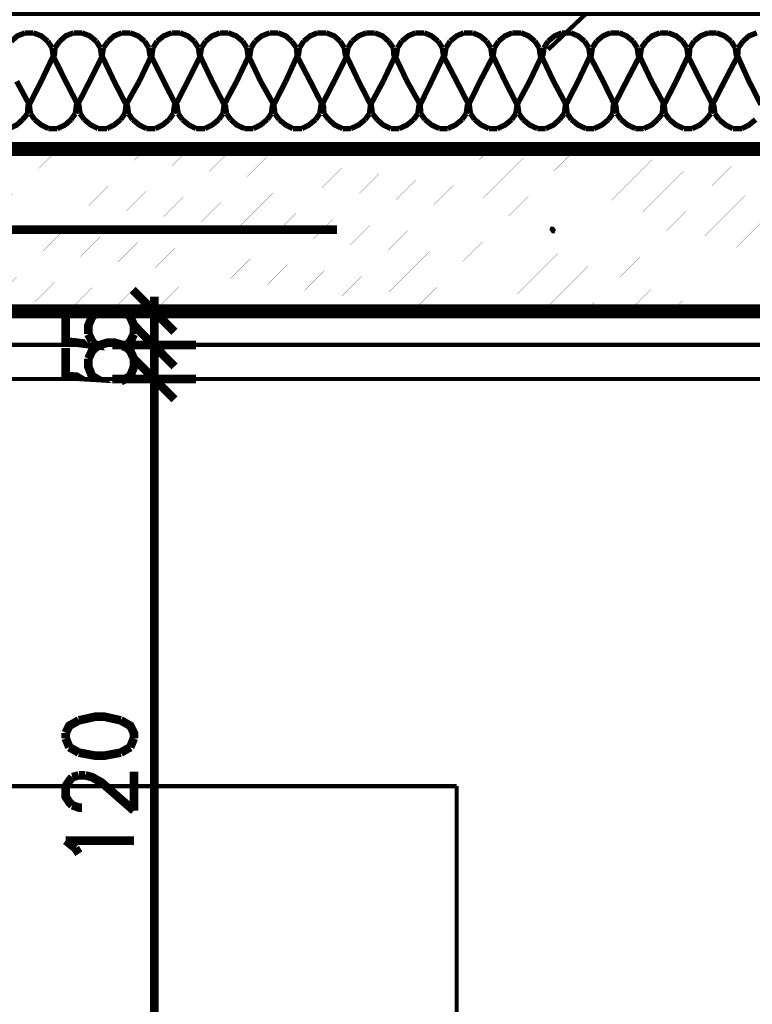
# Model space of a CAD drawing. Header units: millimetres. Extents: x -14047 to 49934, y -21523 to 14989.
# Tile 122 of 256: x 1967 to 2075, y 5509 to 5654. Entities that reach past the tile are written whole.
import ezdxf

# ---------------------------------------------------------------- set-up
doc = ezdxf.new("R2010")
doc.units = ezdxf.units.MM
doc.layers.add('H', color=7, linetype='Continuous')
doc.layers.add('P', color=7, linetype='Continuous')

msp = doc.modelspace()

# ---------------------------------------------------------------- hatches: boundary and pattern name
at = {"layer": 'H', "linetype": 'Continuous'}
msp.add_hatch(color=256, dxfattribs=at).paths.add_polyline_path([(2045.637, 5622.431), (2045.283, 5622.961), (2045.462, 5623.406), (2045.902, 5623.406), (2046.252, 5622.961), (2046.077, 5622.431)])

# ---------------------------------------------------------------- linework, layer by layer
at = {"layer": 'P'}
for points, const_width in [([(1894.313, 5689.012), (2086.817, 5689.012), (2045.108, 5649.508)], 0.635), ([(1878.62, 5634.87), (1878.62, 5654.887), (2158.597, 5654.887), (2158.597, 5286.902), (2138.58, 5286.902), (2138.58, 5634.87), (1881.615, 5634.87)], 0.795), ([(1967.948, 5651.977), (1966.803, 5651.532), (1965.918, 5650.743)], 0.795), ([(1969.183, 5651.977), (1967.948, 5651.977)], 0.795), ([(1971.297, 5650.743), (1970.328, 5651.532), (1969.183, 5651.977)], 0.795), ([(1975.092, 5651.977), (1973.942, 5651.532), (1973.062, 5650.743)], 0.795), ([(1976.327, 5651.977), (1975.092, 5651.977)], 0.795), ([(1978.441, 5650.743), (1977.472, 5651.532), (1976.327, 5651.977)], 0.795), ([(1982.231, 5651.977), (1981.086, 5651.532), (1980.206, 5650.743)], 0.795), ([(1983.466, 5651.977), (1982.231, 5651.977)], 0.795), ([(1985.586, 5650.743), (1984.616, 5651.532), (1983.466, 5651.977)], 0.795), ([(1989.55, 5651.977), (1988.405, 5651.532), (1987.435, 5650.743)], 0.795), ([(1990.785, 5651.977), (1989.55, 5651.977)], 0.795), ([(1992.905, 5650.743), (1991.935, 5651.532), (1990.785, 5651.977)], 0.795), ([(1996.694, 5651.977), (1995.549, 5651.532), (1994.579, 5650.743)], 0.795), ([(1997.929, 5651.977), (1996.694, 5651.977)], 0.795), ([(2000.049, 5650.743), (1999.074, 5651.532), (1997.929, 5651.977)], 0.795), ([(2004.013, 5651.977), (2002.868, 5651.532), (2001.898, 5650.743)], 0.795), ([(2005.248, 5651.977), (2004.013, 5651.977)], 0.795), ([(2007.278, 5650.743), (2006.398, 5651.532), (2005.248, 5651.977)], 0.795), ([(2011.067, 5651.977), (2010.012, 5651.532), (2009.042, 5650.743)], 0.795), ([(2012.392, 5651.977), (2011.067, 5651.977)], 0.795), ([(2014.422, 5650.743), (2013.537, 5651.532), (2012.392, 5651.977)], 0.795), ([(2018.301, 5651.977), (2017.151, 5651.532), (2016.181, 5650.743)], 0.795), ([(2019.536, 5651.977), (2018.301, 5651.977)], 0.795), ([(2021.561, 5650.743), (2020.681, 5651.532), (2019.536, 5651.977)], 0.795), ([(2025.53, 5651.977), (2024.47, 5651.532), (2023.5, 5650.743)], 0.795), ([(2026.855, 5651.977), (2025.53, 5651.977)], 0.795), ([(2028.88, 5650.743), (2027.91, 5651.532), (2026.855, 5651.977)], 0.795), ([(2032.674, 5651.977), (2031.614, 5651.532), (2030.644, 5650.743)], 0.795), ([(2033.994, 5651.977), (2032.674, 5651.977)], 0.795), ([(2036.024, 5650.743), (2035.054, 5651.532), (2033.994, 5651.977)], 0.795), ([(2039.818, 5651.977), (2038.758, 5651.532), (2037.789, 5650.743)], 0.795), ([(2041.138, 5651.977), (2039.818, 5651.977)], 0.795), ([(2043.168, 5650.743), (2042.198, 5651.532), (2041.138, 5651.977)], 0.795), ([(2047.137, 5651.977), (2046.077, 5651.532), (2045.108, 5650.743)], 0.795), ([(2048.457, 5651.977), (2047.137, 5651.977)], 0.795), ([(2050.487, 5650.743), (2049.517, 5651.532), (2048.457, 5651.977)], 0.795), ([(2054.276, 5651.977), (2053.221, 5651.532), (2052.252, 5650.743)], 0.795), ([(2055.601, 5651.977), (2054.276, 5651.977)], 0.795), ([(2057.631, 5650.743), (2056.661, 5651.532), (2055.601, 5651.977)], 0.795), ([(2061.595, 5651.977), (2060.45, 5651.532), (2059.571, 5650.743)], 0.795), ([(2062.83, 5651.977), (2061.595, 5651.977)], 0.795), ([(2064.95, 5650.743), (2063.98, 5651.532), (2062.83, 5651.977)], 0.795), ([(2068.739, 5651.977), (2067.595, 5651.532), (2066.625, 5650.743)], 0.795), ([(2069.974, 5651.977), (2068.739, 5651.977)], 0.795), ([(2072.089, 5650.743), (2071.119, 5651.532), (2069.974, 5651.977)], 0.795), ([(2075.883, 5651.977), (2074.739, 5651.532), (2073.854, 5650.743)], 0.795), ([(1971.917, 5649.773), (1971.297, 5650.743)], 0.795), ([(1972.092, 5648.538), (1971.917, 5649.773)], 0.795), ([(1972.357, 5649.773), (1972.267, 5648.538)], 0.795), ([(1973.062, 5650.743), (1972.357, 5649.773)], 0.795), ([(1979.056, 5649.773), (1978.441, 5650.743)], 0.795), ([(1979.236, 5648.538), (1979.056, 5649.773)], 0.795), ([(1979.501, 5649.773), (1979.321, 5648.538)], 0.795), ([(1980.206, 5650.743), (1979.501, 5649.773)], 0.795), ([(1986.2, 5649.773), (1985.586, 5650.743)], 0.795), ([(1986.375, 5648.538), (1986.2, 5649.773)], 0.795), ([(1986.82, 5649.773), (1986.64, 5648.538)], 0.795), ([(1987.435, 5650.743), (1986.82, 5649.773)], 0.795), ([(1993.519, 5649.773), (1992.905, 5650.743)], 0.795), ([(1993.699, 5648.538), (1993.519, 5649.773)], 0.795), ([(1993.959, 5649.773), (1993.784, 5648.538)], 0.795), ([(1994.579, 5650.743), (1993.959, 5649.773)], 0.795), ([(2000.664, 5649.773), (2000.049, 5650.743)], 0.795), ([(2000.838, 5648.538), (2000.664, 5649.773)], 0.795), ([(2001.278, 5649.773), (2001.103, 5648.538)], 0.795), ([(2001.898, 5650.743), (2001.278, 5649.773)], 0.795), ([(2007.983, 5649.773), (2007.278, 5650.743)], 0.795), ([(2008.073, 5648.538), (2007.983, 5649.773)], 0.795), ([(2008.422, 5649.773), (2008.247, 5648.538)], 0.795), ([(2009.042, 5650.743), (2008.422, 5649.773)], 0.795), ([(2015.037, 5649.773), (2014.422, 5650.743)], 0.795), ([(2015.212, 5648.538), (2015.037, 5649.773)], 0.795), ([(2015.567, 5649.773), (2015.392, 5648.538)], 0.795), ([(2016.181, 5650.743), (2015.567, 5649.773)], 0.795), ([(2022.271, 5649.773), (2021.561, 5650.743)], 0.795), ([(2022.356, 5648.538), (2022.271, 5649.773)], 0.795), ([(2022.886, 5649.773), (2022.711, 5648.538)], 0.795), ([(2023.5, 5650.743), (2022.886, 5649.773)], 0.795), ([(2029.5, 5649.773), (2028.88, 5650.743)], 0.795), ([(2029.675, 5648.538), (2029.5, 5649.773)], 0.795), ([(2030.03, 5649.773), (2029.85, 5648.538)], 0.795), ([(2030.644, 5650.743), (2030.03, 5649.773)], 0.795), ([(2036.644, 5649.773), (2036.024, 5650.743)], 0.795), ([(2036.819, 5648.538), (2036.644, 5649.773)], 0.795), ([(2037.169, 5649.773), (2036.994, 5648.538)], 0.795), ([(2037.789, 5650.743), (2037.169, 5649.773)], 0.795), ([(2043.783, 5649.773), (2043.168, 5650.743)], 0.795), ([(2043.963, 5648.538), (2043.783, 5649.773)], 0.795), ([(2044.493, 5649.773), (2044.313, 5648.538)], 0.795), ([(2045.108, 5650.743), (2044.493, 5649.773)], 0.795), ([(2051.102, 5649.773), (2050.487, 5650.743)], 0.795), ([(2051.282, 5648.538), (2051.102, 5649.773)], 0.795), ([(2051.632, 5649.773), (2051.457, 5648.538)], 0.795), ([(2052.252, 5650.743), (2051.632, 5649.773)], 0.795), ([(2058.246, 5649.773), (2057.631, 5650.743)], 0.795), ([(2058.421, 5648.538), (2058.246, 5649.773)], 0.795), ([(2058.866, 5649.773), (2058.686, 5648.538)], 0.795), ([(2059.571, 5650.743), (2058.866, 5649.773)], 0.795), ([(2065.565, 5649.773), (2064.95, 5650.743)], 0.795), ([(2065.74, 5648.538), (2065.565, 5649.773)], 0.795), ([(2066.005, 5649.773), (2065.92, 5648.538)], 0.795), ([(2066.625, 5650.743), (2066.005, 5649.773)], 0.795), ([(2072.709, 5649.773), (2072.089, 5650.743)], 0.795), ([(2072.884, 5648.538), (2072.709, 5649.773)], 0.795), ([(2073.149, 5649.773), (2073.064, 5648.538)], 0.795), ([(2073.854, 5650.743), (2073.149, 5649.773)], 0.795), ([(1972.092, 5648.538), (1970.328, 5644.833)], 0.795), ([(1973.942, 5644.833), (1972.092, 5648.538)], 0.795), ([(1979.321, 5648.538), (1977.472, 5644.833)], 0.795), ([(1981.086, 5644.833), (1979.321, 5648.538)], 0.795), ([(1986.555, 5648.538), (1984.791, 5644.833)], 0.795), ([(1988.405, 5644.833), (1986.555, 5648.538)], 0.795), ([(1993.784, 5648.538), (1991.935, 5644.833)], 0.795), ([(1995.549, 5644.833), (1993.784, 5648.538)], 0.795), ([(2000.928, 5648.538), (1999.164, 5644.833)], 0.795), ([(2002.693, 5644.833), (2000.928, 5648.538)], 0.795), ([(2008.073, 5648.538), (2006.398, 5644.833)], 0.795), ([(2010.012, 5644.833), (2008.073, 5648.538)], 0.795), ([(2015.392, 5648.538), (2013.537, 5644.833)], 0.795), ([(2017.151, 5644.833), (2015.392, 5648.538)], 0.795), ([(2022.531, 5648.538), (2020.771, 5644.833)], 0.795), ([(2024.295, 5644.833), (2022.531, 5648.538)], 0.795), ([(2029.675, 5648.538), (2027.91, 5644.833)], 0.795), ([(2031.614, 5644.833), (2029.675, 5648.538)], 0.795), ([(2036.994, 5648.538), (2035.054, 5644.833)], 0.795), ([(2038.758, 5644.833), (2036.994, 5648.538)], 0.795), ([(2044.138, 5648.538), (2042.373, 5644.833)], 0.795), ([(2045.902, 5644.833), (2044.138, 5648.538)], 0.795), ([(2051.282, 5648.538), (2049.517, 5644.833)], 0.795), ([(2053.221, 5644.833), (2051.282, 5648.538)], 0.795), ([(2058.601, 5648.538), (2056.661, 5644.833)], 0.795), ([(2060.365, 5644.833), (2058.601, 5648.538)], 0.795), ([(2065.74, 5648.538), (2063.98, 5644.833)], 0.795), ([(2067.595, 5644.833), (2065.74, 5648.538)], 0.795), ([(2073.064, 5648.538), (2071.119, 5644.833)], 0.795), ([(2074.739, 5644.833), (2073.064, 5648.538)], 0.795), ([(1966.713, 5644.833), (1968.563, 5641.394)], 0.795), ([(1968.563, 5641.394), (1970.328, 5644.833)], 0.795), ([(1973.942, 5644.833), (1975.707, 5641.394)], 0.795), ([(1975.707, 5641.394), (1977.472, 5644.833)], 0.795), ([(1981.086, 5644.833), (1982.851, 5641.394)], 0.795), ([(1982.851, 5641.394), (1984.791, 5644.833)], 0.795), ([(1988.405, 5644.833), (1990.17, 5641.394)], 0.795), ([(1990.17, 5641.394), (1991.935, 5644.833)], 0.795), ([(1995.549, 5644.833), (1997.314, 5641.394)], 0.795), ([(1997.314, 5641.394), (1999.164, 5644.833)], 0.795), ([(2002.693, 5644.833), (2004.633, 5641.394)], 0.795), ([(2004.633, 5641.394), (2006.398, 5644.833)], 0.795), ([(2010.012, 5644.833), (2011.772, 5641.394)], 0.795), ([(2011.772, 5641.394), (2013.537, 5644.833)], 0.795), ([(2017.151, 5644.833), (2018.916, 5641.394)], 0.795), ([(2018.916, 5641.394), (2020.771, 5644.833)], 0.795), ([(2024.295, 5644.833), (2026.235, 5641.394)], 0.795), ([(2026.235, 5641.394), (2027.91, 5644.833)], 0.795), ([(2031.614, 5644.833), (2033.379, 5641.394)], 0.795), ([(2033.379, 5641.394), (2035.054, 5644.833)], 0.795), ([(2038.758, 5644.833), (2040.523, 5641.394)], 0.795), ([(2040.523, 5641.394), (2042.373, 5644.833)], 0.795), ([(2045.902, 5644.833), (2047.752, 5641.394)], 0.795), ([(2047.752, 5641.394), (2049.517, 5644.833)], 0.795), ([(2053.221, 5644.833), (2054.896, 5641.394)], 0.795), ([(2054.896, 5641.394), (2056.661, 5644.833)], 0.795), ([(2060.365, 5644.833), (2062.215, 5641.394)], 0.795), ([(2062.215, 5641.394), (2063.98, 5644.833)], 0.795), ([(2067.595, 5644.833), (2069.359, 5641.394)], 0.795), ([(2069.359, 5641.394), (2071.119, 5644.833)], 0.795), ([(2074.739, 5644.833), (2076.498, 5641.394)], 0.795), ([(1968.303, 5640.069), (1968.388, 5641.394)], 0.795), ([(1968.563, 5641.394), (1968.743, 5640.069)], 0.795), ([(1975.357, 5640.069), (1975.532, 5641.394)], 0.795), ([(1975.882, 5641.394), (1976.062, 5640.069)], 0.795), ([(1982.676, 5640.069), (1982.851, 5641.394)], 0.795), ([(1983.026, 5641.394), (1983.201, 5640.069)], 0.795), ([(1989.815, 5640.069), (1989.995, 5641.394)], 0.795), ([(1990.345, 5641.394), (1990.525, 5640.069)], 0.795), ([(1997.134, 5640.069), (1997.314, 5641.394)], 0.795), ([(1997.489, 5641.394), (1997.664, 5640.069)], 0.795), ([(2004.278, 5640.069), (2004.453, 5641.394)], 0.795), ([(2004.633, 5641.394), (2004.808, 5640.069)], 0.795), ([(2011.422, 5640.069), (2011.597, 5641.394)], 0.795), ([(2011.952, 5641.394), (2012.037, 5640.069)], 0.795), ([(2018.741, 5640.069), (2018.916, 5641.394)], 0.795), ([(2019.006, 5641.394), (2019.181, 5640.069)], 0.795), ([(2025.885, 5640.069), (2026.06, 5641.394)], 0.795), ([(2026.235, 5641.394), (2026.325, 5640.069)], 0.795), ([(2033.024, 5640.069), (2033.204, 5641.394)], 0.795), ([(2033.469, 5641.394), (2033.644, 5640.069)], 0.795), ([(2040.343, 5640.069), (2040.523, 5641.394)], 0.795), ([(2040.608, 5641.394), (2040.788, 5640.069)], 0.795), ([(2047.487, 5640.069), (2047.667, 5641.394)], 0.795), ([(2047.752, 5641.394), (2047.927, 5640.069)], 0.795), ([(2054.631, 5640.069), (2054.721, 5641.394)], 0.795), ([(2055.071, 5641.394), (2055.246, 5640.069)], 0.795), ([(2061.95, 5640.069), (2062.04, 5641.394)], 0.795), ([(2062.215, 5641.394), (2062.39, 5640.069)], 0.795), ([(2069.094, 5640.069), (2069.179, 5641.394)], 0.795), ([(2069.534, 5641.394), (2069.709, 5640.069)], 0.795), ([(1967.593, 5639.189), (1968.303, 5640.069)], 0.795), ([(1968.743, 5640.069), (1969.358, 5639.189)], 0.795), ([(1974.737, 5639.189), (1975.357, 5640.069)], 0.795), ([(1976.062, 5640.069), (1976.677, 5639.189)], 0.795), ([(1982.056, 5639.189), (1982.676, 5640.069)], 0.795), ([(1983.201, 5640.069), (1983.821, 5639.189)], 0.795), ([(1989.2, 5639.189), (1989.815, 5640.069)], 0.795), ([(1990.525, 5640.069), (1991.14, 5639.189)], 0.795), ([(1996.519, 5639.189), (1997.134, 5640.069)], 0.795), ([(1997.664, 5640.069), (1998.284, 5639.189)], 0.795), ([(2003.663, 5639.189), (2004.278, 5640.069)], 0.795), ([(2004.808, 5640.069), (2005.423, 5639.189)], 0.795), ([(2010.802, 5639.189), (2011.422, 5640.069)], 0.795), ([(2012.037, 5640.069), (2012.747, 5639.189)], 0.795), ([(2018.121, 5639.189), (2018.741, 5640.069)], 0.795), ([(2019.181, 5640.069), (2019.886, 5639.189)], 0.795), ([(2025.265, 5639.189), (2025.885, 5640.069)], 0.795), ([(2026.325, 5640.069), (2026.94, 5639.189)], 0.795), ([(2032.409, 5639.189), (2033.024, 5640.069)], 0.795), ([(2033.644, 5640.069), (2034.259, 5639.189)], 0.795), ([(2039.728, 5639.189), (2040.343, 5640.069)], 0.795), ([(2040.788, 5640.069), (2041.403, 5639.189)], 0.795), ([(2046.782, 5639.189), (2047.487, 5640.069)], 0.795), ([(2047.927, 5640.069), (2048.547, 5639.189)], 0.795), ([(2054.016, 5639.189), (2054.631, 5640.069)], 0.795), ([(2055.246, 5640.069), (2055.866, 5639.189)], 0.795), ([(2061.245, 5639.189), (2061.95, 5640.069)], 0.795), ([(2062.39, 5640.069), (2063.01, 5639.189)], 0.795), ([(2068.389, 5639.189), (2069.094, 5640.069)], 0.795), ([(2069.709, 5640.069), (2070.329, 5639.189)], 0.795), ([(1965.568, 5637.864), (1966.713, 5638.394), (1967.593, 5639.189)], 0.795), ([(1969.358, 5639.189), (1970.328, 5638.394), (1971.387, 5637.864)], 0.795), ([(1972.707, 5637.864), (1973.857, 5638.394), (1974.737, 5639.189)], 0.795), ([(1976.677, 5639.189), (1977.647, 5638.394), (1978.706, 5637.864)], 0.795), ([(1980.026, 5637.864), (1981.086, 5638.394), (1982.056, 5639.189)], 0.795), ([(1983.821, 5639.189), (1984.791, 5638.394), (1985.851, 5637.864)], 0.795), ([(1987.17, 5637.864), (1988.23, 5638.394), (1989.2, 5639.189)], 0.795), ([(1991.14, 5639.189), (1992.11, 5638.394), (1993.17, 5637.864)], 0.795), ([(1994.489, 5637.864), (1995.549, 5638.394), (1996.519, 5639.189)], 0.795), ([(1998.284, 5639.189), (1999.164, 5638.394), (2000.309, 5637.864)], 0.795), ([(2001.633, 5637.864), (2002.693, 5638.394), (2003.663, 5639.189)], 0.795), ([(2005.423, 5639.189), (2006.398, 5638.394), (2007.453, 5637.864)], 0.795), ([(2008.777, 5637.864), (2009.832, 5638.394), (2010.802, 5639.189)], 0.795), ([(2012.747, 5639.189), (2013.627, 5638.394), (2014.772, 5637.864)], 0.795), ([(2016.006, 5637.864), (2017.151, 5638.394), (2018.121, 5639.189)], 0.795), ([(2019.886, 5639.189), (2020.771, 5638.394), (2021.916, 5637.864)], 0.795), ([(2023.15, 5637.864), (2024.295, 5638.394), (2025.265, 5639.189)], 0.795), ([(2026.94, 5639.189), (2027.91, 5638.394), (2029.06, 5637.864)], 0.795), ([(2030.295, 5637.864), (2031.439, 5638.394), (2032.409, 5639.189)], 0.795), ([(2034.259, 5639.189), (2035.229, 5638.394), (2036.379, 5637.864)], 0.795), ([(2037.614, 5637.864), (2038.758, 5638.394), (2039.728, 5639.189)], 0.795), ([(2041.403, 5639.189), (2042.373, 5638.394), (2043.518, 5637.864)], 0.795), ([(2044.753, 5637.864), (2045.902, 5638.394), (2046.782, 5639.189)], 0.795), ([(2048.547, 5639.189), (2049.517, 5638.394), (2050.662, 5637.864)], 0.795), ([(2051.897, 5637.864), (2053.041, 5638.394), (2054.016, 5639.189)], 0.795), ([(2055.866, 5639.189), (2056.836, 5638.394), (2057.981, 5637.864)], 0.795), ([(2059.216, 5637.864), (2060.365, 5638.394), (2061.245, 5639.189)], 0.795), ([(2063.01, 5639.189), (2063.98, 5638.394), (2065.125, 5637.864)], 0.795), ([(2066.36, 5637.864), (2067.505, 5638.394), (2068.389, 5639.189)], 0.795), ([(2070.329, 5639.189), (2071.299, 5638.394), (2072.354, 5637.864)], 0.795), ([(2073.679, 5637.864), (2074.739, 5638.394), (2075.708, 5639.189)], 0.795), ([(1971.387, 5637.864), (1972.707, 5637.864)], 0.795), ([(1978.706, 5637.864), (1980.026, 5637.864)], 0.795), ([(1985.851, 5637.864), (1987.17, 5637.864)], 0.795), ([(1993.17, 5637.864), (1994.489, 5637.864)], 0.795), ([(2000.309, 5637.864), (2001.633, 5637.864)], 0.795), ([(2007.453, 5637.864), (2008.777, 5637.864)], 0.795), ([(2014.772, 5637.864), (2016.006, 5637.864)], 0.795), ([(2021.916, 5637.864), (2023.15, 5637.864)], 0.795), ([(2029.06, 5637.864), (2030.295, 5637.864)], 0.795), ([(2036.379, 5637.864), (2037.614, 5637.864)], 0.795), ([(2043.518, 5637.864), (2044.753, 5637.864)], 0.795), ([(2050.662, 5637.864), (2051.897, 5637.864)], 0.795), ([(2057.981, 5637.864), (2059.216, 5637.864)], 0.795), ([(2065.125, 5637.864), (2066.36, 5637.864)], 0.795), ([(2072.354, 5637.864), (2073.679, 5637.864)], 0.795), ([(2138.58, 5286.902), (2138.58, 5634.87), (1878.62, 5634.87)], 2.065), ([(1948.9, 5611.058), (1972.887, 5634.87)], 0.015), ([(1955.425, 5611.058), (1979.236, 5634.87)], 0.015), ([(1961.774, 5611.058), (1985.761, 5634.87)], 0.015), ([(1968.123, 5611.058), (1992.11, 5634.87)], 0.015), ([(1974.472, 5611.058), (1998.459, 5634.87)], 0.015), ([(1980.821, 5611.058), (2004.808, 5634.87)], 0.015), ([(1987.17, 5611.058), (2011.067, 5634.87)], 0.015), ([(1993.519, 5611.058), (2017.506, 5634.87)], 0.015), ([(1999.869, 5611.058), (2023.855, 5634.87)], 0.015), ([(2006.218, 5611.058), (2030.205, 5634.87)], 0.015), ([(2012.567, 5611.058), (2036.554, 5634.87)], 0.015), ([(2018.916, 5611.058), (2042.813, 5634.87)], 0.015), ([(2025.265, 5611.058), (2049.252, 5634.87)], 0.015), ([(2031.794, 5611.058), (2055.601, 5634.87)], 0.015), ([(2038.143, 5611.058), (2062.04, 5634.87)], 0.015), ([(2044.493, 5611.058), (2068.389, 5634.87)], 0.015), ([(2050.752, 5611.058), (2074.739, 5634.87)], 0.015), ([(2057.191, 5611.058), (2081.088, 5634.87)], 0.015), ([(2063.54, 5611.058), (2087.437, 5634.87)], 0.015), ([(2069.889, 5611.058), (2093.786, 5634.87)], 0.015), ([(1950.485, 5622.961), (2013.977, 5622.961)], 1.27), ([(1983.821, 5614.058), (1989.995, 5607.883)], 1.27), ([(1986.995, 5613.088), (1986.995, 5608.678)], 1.27), ([(1986.995, 5611.853), (1986.995, 5612.648)], 1.27), ([(1494.582, 5610.883), (2114.593, 5610.883), (2114.593, 5311.063)], 2.065), ([(1973.942, 5610.443), (1973.942, 5606.474), (1978.267, 5605.944), (1977.827, 5606.474)], 1.27), ([(1977.297, 5607.533), (1977.297, 5608.853), (1977.827, 5610.088)], 1.27), ([(1977.827, 5610.088), (1978.706, 5610.883)], 1.27), ([(1978.706, 5610.883), (1980.206, 5611.233)], 1.27), ([(1980.206, 5611.233), (1981.086, 5611.233)], 1.27), ([(1980.821, 5610.883), (1993.17, 5610.883)], 1.27), ([(1981.086, 5611.233), (1982.586, 5610.883)], 1.27), ([(1982.586, 5610.883), (1983.466, 5610.088)], 1.27), ([(1983.466, 5610.088), (1983.996, 5608.853), (1983.996, 5607.533)], 1.27), ([(1986.995, 5605.944), (1986.995, 5610.883)], 1.27), ([(1983.821, 5609.028), (1989.995, 5602.769)], 1.27), ([(1989.995, 5602.769), (1983.821, 5609.028)], 1.27), ([(1977.827, 5606.474), (1977.297, 5607.533)], 1.27), ([(1983.996, 5607.533), (1983.466, 5606.474)], 1.27), ([(1986.995, 5608.238), (1986.995, 5603.739)], 1.27), ([(1986.995, 5603.739), (1986.995, 5608.238)], 1.27), ([(1986.995, 5606.738), (1986.995, 5607.708)], 1.27), ([(1977.297, 5603.914), (1977.827, 5605.064), (1978.706, 5605.854)], 1.27), ([(1978.706, 5605.854), (1980.206, 5606.299), (1981.086, 5606.299), (1982.586, 5605.854)], 1.27), ([(1980.821, 5605.944), (1993.17, 5605.944)], 1.27), ([(1993.17, 5605.944), (1980.821, 5605.944)], 1.27), ([(1983.026, 5605.944), (1982.056, 5605.679)], 1.27), ([(1982.586, 5605.854), (1983.466, 5605.064), (1983.996, 5603.914)], 1.27), ([(1983.466, 5606.474), (1983.026, 5605.944)], 1.27), ([(1986.995, 5600.919), (1986.995, 5605.944)], 1.27), ([(2109.569, 5605.944), (1702.519, 5605.944)], 0.635), ([(1973.942, 5605.504), (1973.942, 5601.359), (1978.267, 5601.094), (1977.827, 5601.359), (1977.297, 5602.679), (1977.297, 5603.914)], 1.27), ([(1986.995, 5605.064), (1986.995, 5604.269)], 1.27), ([(1983.996, 5603.914), (1983.996, 5602.679), (1983.466, 5601.359), (1983.026, 5601.094), (1982.056, 5600.564)], 1.27), ([(1989.995, 5597.92), (1983.821, 5604.094)], 1.27), ([(1989.995, 5597.92), (1983.821, 5604.094)], 1.27), ([(1986.995, 5598.715), (1986.995, 5603.124)], 1.27), ([(1986.995, 5598.715), (1986.995, 5603.124)], 1.27), ([(2104.63, 5600.919), (1702.519, 5600.919)], 0.635), ([(1993.17, 5600.919), (1980.821, 5600.919)], 1.27), ([(1993.17, 5600.919), (1980.821, 5600.919)], 1.27), ([(1986.995, 5481.87), (1986.995, 5600.124)], 1.27), ([(1986.995, 5600.124), (1986.995, 5599.155)], 1.27), ([(1975.882, 5550.566), (1974.472, 5549.771), (1973.942, 5548.711)], 1.27), ([(1982.056, 5550.566), (1979.676, 5551.096), (1978.267, 5551.096), (1975.882, 5550.566)], 1.27), ([(1983.996, 5547.921), (1983.996, 5548.711), (1983.466, 5549.771), (1982.056, 5550.566)], 1.27), ([(1973.942, 5548.711), (1973.942, 5547.921)], 1.27), ([(1973.942, 5547.921), (1974.472, 5546.597)], 1.27), ([(1983.466, 5546.597), (1983.996, 5547.921)], 1.27), ([(1974.472, 5546.597), (1975.882, 5545.802)], 1.27), ([(1982.056, 5545.802), (1983.466, 5546.597)], 1.27), ([(1975.882, 5545.802), (1978.267, 5545.362), (1979.676, 5545.362), (1982.056, 5545.802)], 1.27), ([(1974.912, 5538.043), (1974.472, 5538.483), (1973.942, 5539.278), (1973.942, 5540.867), (1974.472, 5541.657), (1974.912, 5542.187)], 1.27), ([(1974.912, 5542.187), (1975.882, 5542.452)], 1.27), ([(1975.882, 5542.452), (1976.852, 5542.452)], 1.27), ([(1976.852, 5542.452), (1977.827, 5542.187), (1979.236, 5541.392), (1983.996, 5537.248)], 1.27), ([(1983.996, 5537.248), (1983.996, 5542.982)], 1.27), ([(1702.519, 5540.867), (2031.614, 5540.867)], 0.635), ([(2031.614, 5380.904), (2031.614, 5540.867)], 0.635), ([(1976.327, 5537.693), (1975.882, 5537.693), (1974.912, 5538.043)], 1.27), ([(1975.357, 5531.694), (1973.942, 5532.838)], 1.27), ([(1973.942, 5532.838), (1983.996, 5532.838)], 1.27), ([(1975.882, 5530.899), (1975.357, 5531.694)], 1.27)]:
    msp.add_lwpolyline(points, dxfattribs=dict(at, const_width=const_width))

doc.saveas('drawing.dxf')
